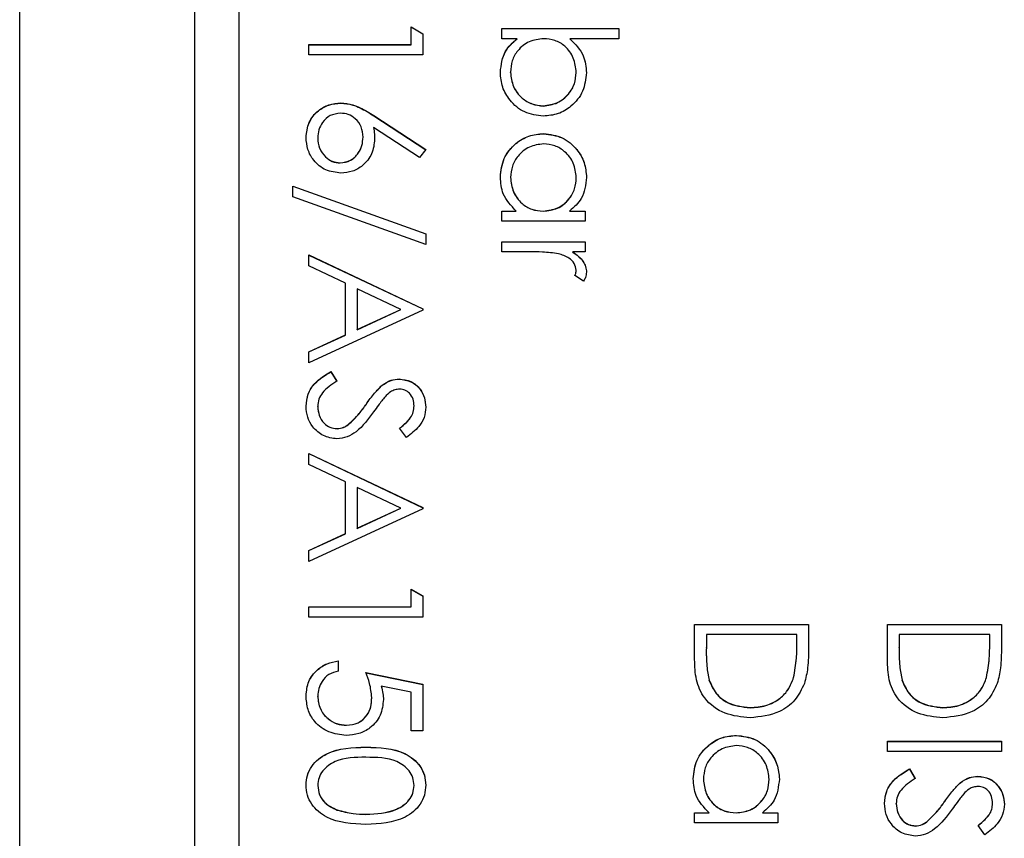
# Model space of a CAD drawing. Header units: millimetres. Extents: x 1371 to 1979, y 376 to 761.
# Tile 10 of 23: x 1912 to 1924, y 590 to 600. Entities that reach past the tile are written whole.
import ezdxf

# ---------------------------------------------------------------- set-up
doc = ezdxf.new("R2010")
doc.units = ezdxf.units.MM

msp = doc.modelspace()

# ---------------------------------------------------------------- linework, layer by layer
at = {"color": 7, "linetype": 'Continuous', "lineweight": 25}
for p, q in [((1912.349, 569.1), (1912.349, 614.078)), ((1914.349, 573.449), (1914.349, 614.078)), ((1914.849, 612.044), (1914.849, 576.049)), ((1916.816, 599.496), (1916.816, 599.696)), ((1916.816, 599.696), (1916.949, 599.619)), ((1916.816, 599.694), (1916.949, 599.618)), ((1917.849, 599.679), (1919.183, 599.679)), ((1917.849, 599.562), (1917.849, 599.679)), ((1917.849, 599.677), (1919.183, 599.677)), ((1919.183, 599.679), (1919.183, 599.562)), ((1916.949, 599.619), (1916.949, 599.379)), ((1918.025, 599.562), (1917.849, 599.562)), ((1918.025, 599.561), (1918.025, 599.562)), ((1919.183, 599.562), (1918.627, 599.562)), ((1918.627, 599.561), (1918.627, 599.562)), ((1915.649, 599.496), (1916.816, 599.496)), ((1915.649, 599.379), (1915.649, 599.496)), ((1915.649, 599.494), (1916.816, 599.494)), ((1916.816, 599.494), (1916.816, 599.496)), ((1916.949, 599.379), (1915.649, 599.379)), ((1917.949, 599.178), (1917.949, 599.18)), ((1918.699, 599.176), (1918.699, 599.178)), ((1916.012, 598.827), (1916.012, 598.829)), ((1918.322, 598.794), (1918.322, 598.796)), ((1916.389, 598.684), (1916.983, 598.296)), ((1916.389, 598.682), (1916.389, 598.684)), ((1916.389, 598.682), (1916.982, 598.295)), ((1916.912, 598.206), (1916.387, 598.549)), ((1916.387, 598.548), (1916.387, 598.549)), ((1915.749, 598.428), (1915.749, 598.429)), ((1916.266, 598.438), (1916.266, 598.439)), ((1918.327, 598.478), (1918.327, 598.479)), ((1916.983, 598.296), (1916.912, 598.206)), ((1916.007, 598.144), (1916.007, 598.146)), ((1917.949, 597.978), (1917.949, 597.98)), ((1918.699, 597.977), (1918.699, 597.979)), ((1915.466, 597.879), (1916.983, 597.336)), ((1915.466, 597.756), (1915.466, 597.879)), ((1915.466, 597.878), (1916.983, 597.334)), ((1916.983, 597.213), (1915.466, 597.756)), ((1917.849, 597.596), (1918.014, 597.596)), ((1917.849, 597.479), (1917.849, 597.596)), ((1917.849, 597.594), (1918.014, 597.594)), ((1918.014, 597.594), (1918.014, 597.596)), ((1918.322, 597.594), (1918.322, 597.596)), ((1918.623, 597.596), (1918.799, 597.596)), ((1918.623, 597.594), (1918.623, 597.596)), ((1918.623, 597.594), (1918.799, 597.594)), ((1918.799, 597.596), (1918.799, 597.479)), ((1918.799, 597.479), (1917.849, 597.479)), ((1916.983, 597.336), (1916.983, 597.213)), ((1917.849, 597.129), (1917.849, 597.246)), ((1917.849, 597.246), (1918.799, 597.246)), ((1917.849, 597.244), (1918.799, 597.244)), ((1918.799, 597.246), (1918.799, 597.129)), ((1915.649, 597.096), (1916.949, 596.479)), ((1915.649, 596.969), (1915.649, 597.096)), ((1915.649, 597.094), (1916.949, 596.478)), ((1918.168, 597.129), (1917.849, 597.129)), ((1918.799, 597.129), (1918.659, 597.129)), ((1918.659, 597.128), (1918.659, 597.129)), ((1916.066, 596.771), (1915.649, 596.969)), ((1918.783, 596.796), (1918.682, 596.86)), ((1918.699, 596.918), (1918.699, 596.92)), ((1916.066, 596.182), (1916.066, 596.771)), ((1916.696, 596.472), (1916.199, 596.708)), ((1916.199, 596.708), (1916.199, 596.243)), ((1916.949, 596.463), (1915.649, 595.863)), ((1916.199, 596.243), (1916.696, 596.472)), ((1916.199, 596.242), (1916.696, 596.471)), ((1916.696, 596.471), (1916.696, 596.472)), ((1916.949, 596.479), (1916.949, 596.463)), ((1915.649, 595.99), (1916.066, 596.182)), ((1915.649, 595.988), (1916.066, 596.18)), ((1916.066, 596.18), (1916.066, 596.182)), ((1916.199, 596.242), (1916.199, 596.243)), ((1915.649, 595.863), (1915.649, 595.99)), ((1915.9, 595.763), (1915.966, 595.653)), ((1915.9, 595.761), (1915.9, 595.763)), ((1915.9, 595.761), (1915.966, 595.651)), ((1916.481, 595.605), (1916.481, 595.607)), ((1916.679, 595.678), (1916.679, 595.68)), ((1915.749, 595.366), (1915.749, 595.368)), ((1916.304, 595.392), (1916.304, 595.394)), ((1916.849, 595.371), (1916.849, 595.372)), ((1916.097, 595.158), (1916.097, 595.16)), ((1915.97, 595.111), (1915.97, 595.113)), ((1916.762, 595.013), (1916.683, 595.118)), ((1915.649, 594.83), (1916.949, 594.213)), ((1915.649, 594.702), (1915.649, 594.83)), ((1915.649, 594.828), (1916.949, 594.211)), ((1916.066, 594.505), (1915.649, 594.702)), ((1916.066, 593.915), (1916.066, 594.505)), ((1916.199, 594.441), (1916.199, 593.977)), ((1916.696, 594.206), (1916.199, 594.441)), ((1916.949, 594.196), (1915.649, 593.596)), ((1916.199, 593.977), (1916.696, 594.206)), ((1916.199, 593.975), (1916.696, 594.204)), ((1916.696, 594.204), (1916.696, 594.206)), ((1916.949, 594.213), (1916.949, 594.196)), ((1915.649, 593.723), (1916.066, 593.915)), ((1915.649, 593.722), (1916.066, 593.914)), ((1916.066, 593.914), (1916.066, 593.915)), ((1916.199, 593.975), (1916.199, 593.977)), ((1915.649, 593.596), (1915.649, 593.723)), ((1916.816, 593.08), (1916.816, 593.28)), ((1916.816, 593.28), (1916.949, 593.204)), ((1916.816, 593.278), (1916.949, 593.202)), ((1916.949, 593.204), (1916.949, 592.963)), ((1915.649, 593.08), (1916.816, 593.08)), ((1915.649, 592.963), (1915.649, 593.08)), ((1915.649, 593.078), (1916.816, 593.078)), ((1916.816, 593.078), (1916.816, 593.08)), ((1916.949, 592.963), (1915.649, 592.963)), ((1920.049, 592.88), (1921.349, 592.88)), ((1920.049, 592.477), (1920.049, 592.88)), ((1920.049, 592.878), (1921.349, 592.878)), ((1921.349, 592.88), (1921.349, 592.617)), ((1922.249, 592.88), (1923.549, 592.88)), ((1922.249, 592.477), (1922.249, 592.88)), ((1922.249, 592.878), (1923.549, 592.878)), ((1923.549, 592.88), (1923.549, 592.617)), ((1920.183, 592.763), (1920.183, 592.614)), ((1921.216, 592.763), (1920.183, 592.763)), ((1921.216, 592.672), (1921.216, 592.763)), ((1921.216, 592.67), (1921.216, 592.672)), ((1922.383, 592.763), (1922.383, 592.614)), ((1923.416, 592.763), (1922.383, 592.763)), ((1923.416, 592.672), (1923.416, 592.763)), ((1923.416, 592.67), (1923.416, 592.672)), ((1920.183, 592.612), (1920.183, 592.614)), ((1922.383, 592.612), (1922.383, 592.614)), ((1915.983, 592.463), (1915.983, 592.347)), ((1916.299, 592.33), (1916.949, 592.197)), ((1916.299, 592.328), (1916.949, 592.195)), ((1920.216, 592.241), (1920.216, 592.242)), ((1921.179, 592.271), (1921.179, 592.272)), ((1922.416, 592.241), (1922.416, 592.242)), ((1923.379, 592.271), (1923.379, 592.272)), ((1916.816, 592.106), (1916.474, 592.176)), ((1916.474, 592.174), (1916.474, 592.176)), ((1916.949, 592.197), (1916.949, 591.663)), ((1915.749, 592.058), (1915.749, 592.06)), ((1916.366, 592.042), (1916.366, 592.044)), ((1916.816, 591.663), (1916.816, 592.106)), ((1920.683, 591.928), (1920.683, 591.93)), ((1922.883, 591.928), (1922.883, 591.93)), ((1916.079, 591.728), (1916.079, 591.73)), ((1916.949, 591.663), (1916.816, 591.663)), ((1920.527, 591.612), (1920.527, 591.613)), ((1916.299, 591.478), (1916.299, 591.48)), ((1922.249, 591.43), (1922.249, 591.547)), ((1922.249, 591.547), (1923.549, 591.547)), ((1922.249, 591.545), (1923.549, 591.545)), ((1923.549, 591.547), (1923.549, 591.43)), ((1923.549, 591.43), (1922.249, 591.43)), ((1922.5, 591.23), (1922.566, 591.12)), ((1922.5, 591.228), (1922.5, 591.23)), ((1922.5, 591.228), (1922.566, 591.119)), ((1920.149, 591.112), (1920.149, 591.114)), ((1920.899, 591.111), (1920.899, 591.113)), ((1923.279, 591.145), (1923.279, 591.147)), ((1915.749, 591.04), (1915.749, 591.042)), ((1916.849, 591.04), (1916.849, 591.042)), ((1923.081, 591.073), (1923.081, 591.074)), ((1915.972, 590.761), (1915.972, 590.763)), ((1922.349, 590.833), (1922.349, 590.835)), ((1922.904, 590.86), (1922.904, 590.861)), ((1923.449, 590.838), (1923.449, 590.84)), ((1916.299, 590.712), (1916.299, 590.714)), ((1920.049, 590.73), (1920.214, 590.73)), ((1920.049, 590.614), (1920.049, 590.73)), ((1920.049, 590.729), (1920.214, 590.729)), ((1920.214, 590.729), (1920.214, 590.73)), ((1920.522, 590.729), (1920.522, 590.73)), ((1920.823, 590.73), (1920.999, 590.73)), ((1920.823, 590.729), (1920.823, 590.73)), ((1920.823, 590.729), (1920.999, 590.729)), ((1920.999, 590.73), (1920.999, 590.614)), ((1920.999, 590.614), (1920.049, 590.614)), ((1922.57, 590.579), (1922.57, 590.58)), ((1922.697, 590.625), (1922.697, 590.627)), ((1923.362, 590.48), (1923.283, 590.586))]:
    msp.add_line(p, q, dxfattribs=at)
for points, knots in [([(1917.833, 599.179), (1917.842, 599.264), (1917.86, 599.417), (1917.975, 599.518), (1918.025, 599.562)], [0, 0, 0, 0, 0.558922, 1, 1, 1, 1]), ([(1917.833, 599.177), (1917.842, 599.262), (1917.86, 599.415), (1917.975, 599.516), (1918.025, 599.561)], [0, 0, 0, 0, 0.5589217, 1, 1, 1, 1]), ([(1918.326, 599.562), (1918.27, 599.556), (1918.157, 599.544), (1918.033, 599.439), (1917.96, 599.312), (1917.953, 599.224), (1917.949, 599.18)], [0, 0, 0, 0, 0.279639, 0.559192, 0.779512, 1, 1, 1, 1]), ([(1918.699, 599.178), (1918.692, 599.233), (1918.679, 599.345), (1918.584, 599.475), (1918.458, 599.551), (1918.37, 599.559), (1918.326, 599.562)], [0, 0, 0, 0, 0.279786, 0.559477, 0.779627, 1, 1, 1, 1]), ([(1918.627, 599.562), (1918.687, 599.501), (1918.795, 599.392), (1918.809, 599.241), (1918.816, 599.175)], [0, 0, 0, 0, 0.5592939, 1, 1, 1, 1]), ([(1918.627, 599.561), (1918.687, 599.5), (1918.795, 599.391), (1918.809, 599.24), (1918.816, 599.173)], [0, 0, 0, 0, 0.559294, 1, 1, 1, 1]), ([(1918.322, 598.679), (1918.249, 598.688), (1918.103, 598.706), (1917.945, 598.844), (1917.847, 599.007), (1917.837, 599.121), (1917.833, 599.179)], [0, 0, 0, 0, 0.279433, 0.559216, 0.779559, 1, 1, 1, 1]), ([(1917.949, 599.18), (1917.956, 599.124), (1917.969, 599.013), (1918.068, 598.886), (1918.191, 598.81), (1918.279, 598.801), (1918.322, 598.796)], [0, 0, 0, 0, 0.279756, 0.559279, 0.779725, 1, 1, 1, 1]), ([(1917.949, 599.178), (1917.956, 599.122), (1917.969, 599.011), (1918.068, 598.885), (1918.191, 598.808), (1918.279, 598.799), (1918.322, 598.794)], [0, 0, 0, 0, 0.279756, 0.559279, 0.779725, 1, 1, 1, 1]), ([(1918.322, 598.796), (1918.378, 598.804), (1918.489, 598.82), (1918.613, 598.921), (1918.686, 599.047), (1918.695, 599.134), (1918.699, 599.178)], [0, 0, 0, 0, 0.279403, 0.559104, 0.779552, 1, 1, 1, 1]), ([(1918.322, 598.794), (1918.378, 598.802), (1918.489, 598.818), (1918.613, 598.92), (1918.686, 599.045), (1918.695, 599.132), (1918.699, 599.176)], [0, 0, 0, 0, 0.279403, 0.559104, 0.779552, 1, 1, 1, 1]), ([(1918.816, 599.175), (1918.807, 599.102), (1918.79, 598.956), (1918.656, 598.794), (1918.495, 598.694), (1918.38, 598.684), (1918.322, 598.679)], [0, 0, 0, 0, 0.279577, 0.559334, 0.779604, 1, 1, 1, 1]), ([(1915.616, 598.435), (1915.623, 598.494), (1915.637, 598.61), (1915.742, 598.741), (1915.875, 598.816), (1915.966, 598.825), (1916.012, 598.829)], [0, 0, 0, 0, 0.27967, 0.559085, 0.779558, 1, 1, 1, 1]), ([(1915.616, 598.434), (1915.623, 598.492), (1915.637, 598.608), (1915.742, 598.739), (1915.875, 598.814), (1915.966, 598.823), (1916.012, 598.827)], [0, 0, 0, 0, 0.27967, 0.559085, 0.779558, 1, 1, 1, 1]), ([(1916.012, 598.829), (1916.058, 598.825), (1916.135, 598.817), (1916.234, 598.776), (1916.313, 598.733), (1916.364, 598.7), (1916.389, 598.684)], [0, 0, 0, 0, 0.3393742, 0.5594856, 0.7797313, 1, 1, 1, 1]), ([(1916.012, 598.827), (1916.058, 598.823), (1916.135, 598.815), (1916.234, 598.774), (1916.313, 598.731), (1916.364, 598.698), (1916.389, 598.682)], [0, 0, 0, 0, 0.339374, 0.559486, 0.779731, 1, 1, 1, 1]), ([(1916.007, 598.712), (1915.967, 598.707), (1915.887, 598.696), (1915.805, 598.615), (1915.756, 598.523), (1915.752, 598.461), (1915.749, 598.429)], [0, 0, 0, 0, 0.279059, 0.55882, 0.779303, 1, 1, 1, 1]), ([(1916.266, 598.439), (1916.262, 598.479), (1916.256, 598.558), (1916.187, 598.649), (1916.1, 598.704), (1916.038, 598.71), (1916.007, 598.712)], [0, 0, 0, 0, 0.280127, 0.559515, 0.779719, 1, 1, 1, 1]), ([(1916.387, 598.549), (1916.391, 598.524), (1916.398, 598.48), (1916.399, 598.435), (1916.399, 598.415)], [0, 0, 0, 0, 0.55991, 1, 1, 1, 1]), ([(1916.387, 598.548), (1916.391, 598.523), (1916.398, 598.478), (1916.399, 598.433), (1916.399, 598.413)], [0, 0, 0, 0, 0.55991, 1, 1, 1, 1]), ([(1916.014, 598.029), (1915.955, 598.036), (1915.836, 598.049), (1915.704, 598.16), (1915.629, 598.296), (1915.62, 598.389), (1915.616, 598.435)], [0, 0, 0, 0, 0.279631, 0.55896, 0.779478, 1, 1, 1, 1]), ([(1915.749, 598.429), (1915.753, 598.389), (1915.761, 598.309), (1915.828, 598.217), (1915.913, 598.156), (1915.976, 598.149), (1916.007, 598.146)], [0, 0, 0, 0, 0.280018, 0.559853, 0.779987, 1, 1, 1, 1]), ([(1915.749, 598.428), (1915.753, 598.388), (1915.761, 598.308), (1915.828, 598.215), (1915.913, 598.154), (1915.976, 598.148), (1916.007, 598.144)], [0, 0, 0, 0, 0.280018, 0.5598526, 0.7799871, 1, 1, 1, 1]), ([(1916.007, 598.146), (1916.048, 598.152), (1916.129, 598.164), (1916.212, 598.249), (1916.259, 598.343), (1916.264, 598.407), (1916.266, 598.439)], [0, 0, 0, 0, 0.278754, 0.558605, 0.779147, 1, 1, 1, 1]), ([(1916.007, 598.144), (1916.048, 598.15), (1916.129, 598.162), (1916.212, 598.248), (1916.259, 598.342), (1916.264, 598.406), (1916.266, 598.438)], [0, 0, 0, 0, 0.278754, 0.558605, 0.779147, 1, 1, 1, 1]), ([(1916.399, 598.415), (1916.393, 598.358), (1916.38, 598.244), (1916.275, 598.117), (1916.148, 598.04), (1916.059, 598.033), (1916.014, 598.029)], [0, 0, 0, 0, 0.279638, 0.559326, 0.779527, 1, 1, 1, 1]), ([(1917.833, 597.984), (1917.841, 598.057), (1917.858, 598.203), (1917.993, 598.365), (1918.155, 598.464), (1918.269, 598.474), (1918.327, 598.479)], [0, 0, 0, 0, 0.279573, 0.559333, 0.779589, 1, 1, 1, 1]), ([(1917.833, 597.982), (1917.841, 598.055), (1917.858, 598.201), (1917.993, 598.363), (1918.155, 598.463), (1918.269, 598.473), (1918.327, 598.478)], [0, 0, 0, 0, 0.279573, 0.559333, 0.779589, 1, 1, 1, 1]), ([(1918.327, 598.479), (1918.4, 598.47), (1918.545, 598.452), (1918.704, 598.314), (1918.801, 598.152), (1918.811, 598.037), (1918.816, 597.98)], [0, 0, 0, 0, 0.279413, 0.559191, 0.779548, 1, 1, 1, 1]), ([(1918.327, 598.478), (1918.4, 598.468), (1918.545, 598.45), (1918.704, 598.313), (1918.801, 598.15), (1918.811, 598.036), (1918.816, 597.979)], [0, 0, 0, 0, 0.279413, 0.559191, 0.779548, 1, 1, 1, 1]), ([(1918.326, 598.363), (1918.27, 598.355), (1918.159, 598.339), (1918.035, 598.237), (1917.962, 598.111), (1917.953, 598.023), (1917.949, 597.98)], [0, 0, 0, 0, 0.279429, 0.559146, 0.77957, 1, 1, 1, 1]), ([(1918.699, 597.979), (1918.693, 598.034), (1918.68, 598.146), (1918.581, 598.272), (1918.457, 598.348), (1918.369, 598.358), (1918.326, 598.363)], [0, 0, 0, 0, 0.279767, 0.559291, 0.779719, 1, 1, 1, 1]), ([(1918.014, 597.596), (1917.955, 597.657), (1917.85, 597.768), (1917.838, 597.918), (1917.833, 597.984)], [0, 0, 0, 0, 0.5587633, 1, 1, 1, 1]), ([(1917.949, 597.98), (1917.956, 597.924), (1917.969, 597.813), (1918.065, 597.683), (1918.19, 597.607), (1918.278, 597.6), (1918.322, 597.596)], [0, 0, 0, 0, 0.279822, 0.559387, 0.779603, 1, 1, 1, 1]), ([(1917.949, 597.978), (1917.956, 597.922), (1917.969, 597.811), (1918.065, 597.681), (1918.19, 597.606), (1918.278, 597.598), (1918.322, 597.594)], [0, 0, 0, 0, 0.2798222, 0.5593866, 0.7796028, 1, 1, 1, 1]), ([(1918.322, 597.596), (1918.378, 597.602), (1918.491, 597.615), (1918.615, 597.72), (1918.689, 597.846), (1918.696, 597.935), (1918.699, 597.979)], [0, 0, 0, 0, 0.27966, 0.55921, 0.779487, 1, 1, 1, 1]), ([(1918.322, 597.594), (1918.378, 597.601), (1918.491, 597.613), (1918.615, 597.718), (1918.689, 597.845), (1918.696, 597.933), (1918.699, 597.977)], [0, 0, 0, 0, 0.27966, 0.55921, 0.779487, 1, 1, 1, 1]), ([(1918.816, 597.98), (1918.806, 597.895), (1918.789, 597.741), (1918.674, 597.64), (1918.623, 597.596)], [0, 0, 0, 0, 0.559062, 1, 1, 1, 1]), ([(1918.495, 597.109), (1918.434, 597.116), (1918.326, 597.13), (1918.217, 597.13), (1918.168, 597.129)], [0, 0, 0, 0, 0.559636, 1, 1, 1, 1]), ([(1918.699, 596.92), (1918.693, 596.947), (1918.681, 597.002), (1918.605, 597.073), (1918.536, 597.095), (1918.495, 597.109)], [0, 0, 0, 0, 0.278336, 0.558768, 1, 1, 1, 1]), ([(1918.659, 597.129), (1918.704, 597.097), (1918.766, 597.051), (1918.81, 596.962), (1918.814, 596.919), (1918.816, 596.898)], [0, 0, 0, 0, 0.5587877, 0.7794811, 1, 1, 1, 1]), ([(1918.659, 597.128), (1918.704, 597.095), (1918.766, 597.05), (1918.81, 596.96), (1918.814, 596.917), (1918.816, 596.896)], [0, 0, 0, 0, 0.558788, 0.779481, 1, 1, 1, 1]), ([(1918.682, 596.86), (1918.687, 596.871), (1918.696, 596.89), (1918.698, 596.911), (1918.699, 596.92)], [0, 0, 0, 0, 0.560396, 1, 1, 1, 1]), ([(1918.682, 596.858), (1918.687, 596.869), (1918.696, 596.888), (1918.698, 596.909), (1918.699, 596.918)], [0, 0, 0, 0, 0.560396, 1, 1, 1, 1]), ([(1918.816, 596.898), (1918.813, 596.877), (1918.809, 596.841), (1918.791, 596.81), (1918.783, 596.796)], [0, 0, 0, 0, 0.559243, 1, 1, 1, 1]), ([(1915.616, 595.368), (1915.621, 595.416), (1915.63, 595.512), (1915.728, 595.66), (1915.835, 595.724), (1915.9, 595.763)], [0, 0, 0, 0, 0.27988, 0.559666, 1, 1, 1, 1]), ([(1915.616, 595.366), (1915.621, 595.414), (1915.63, 595.51), (1915.728, 595.658), (1915.835, 595.722), (1915.9, 595.761)], [0, 0, 0, 0, 0.27988, 0.559666, 1, 1, 1, 1]), ([(1915.966, 595.653), (1915.906, 595.614), (1915.824, 595.56), (1915.758, 595.45), (1915.752, 595.395), (1915.749, 595.368)], [0, 0, 0, 0, 0.5593206, 0.7797817, 1, 1, 1, 1]), ([(1916.304, 595.394), (1916.334, 595.436), (1916.388, 595.512), (1916.453, 595.578), (1916.481, 595.607)], [0, 0, 0, 0, 0.560413, 1, 1, 1, 1]), ([(1916.304, 595.392), (1916.334, 595.435), (1916.388, 595.51), (1916.453, 595.576), (1916.481, 595.605)], [0, 0, 0, 0, 0.560413, 1, 1, 1, 1]), ([(1916.481, 595.607), (1916.515, 595.63), (1916.575, 595.671), (1916.647, 595.677), (1916.679, 595.68)], [0, 0, 0, 0, 0.55984, 1, 1, 1, 1]), ([(1916.481, 595.605), (1916.515, 595.628), (1916.575, 595.669), (1916.647, 595.675), (1916.679, 595.678)], [0, 0, 0, 0, 0.55984, 1, 1, 1, 1]), ([(1916.679, 595.68), (1916.725, 595.674), (1916.818, 595.663), (1916.918, 595.574), (1916.973, 595.468), (1916.979, 595.395), (1916.983, 595.359)], [0, 0, 0, 0, 0.279553, 0.558798, 0.779378, 1, 1, 1, 1]), ([(1916.679, 595.678), (1916.725, 595.672), (1916.818, 595.661), (1916.918, 595.572), (1916.973, 595.466), (1916.979, 595.394), (1916.983, 595.358)], [0, 0, 0, 0, 0.279553, 0.558798, 0.779378, 1, 1, 1, 1]), ([(1916.685, 595.563), (1916.666, 595.561), (1916.63, 595.558), (1916.57, 595.53), (1916.537, 595.497), (1916.517, 595.477)], [0, 0, 0, 0, 0.279946, 0.559774, 1, 1, 1, 1]), ([(1916.849, 595.372), (1916.847, 595.399), (1916.843, 595.451), (1916.803, 595.515), (1916.747, 595.557), (1916.705, 595.561), (1916.685, 595.563)], [0, 0, 0, 0, 0.280274, 0.559931, 0.77992, 1, 1, 1, 1]), ([(1915.968, 594.996), (1915.915, 595.004), (1915.808, 595.018), (1915.695, 595.122), (1915.626, 595.242), (1915.619, 595.326), (1915.616, 595.368)], [0, 0, 0, 0, 0.279183, 0.559085, 0.779446, 1, 1, 1, 1]), ([(1915.749, 595.368), (1915.753, 595.333), (1915.76, 595.263), (1915.812, 595.177), (1915.887, 595.123), (1915.942, 595.116), (1915.97, 595.113)], [0, 0, 0, 0, 0.280276, 0.560148, 0.780153, 1, 1, 1, 1]), ([(1916.097, 595.16), (1916.14, 595.2), (1916.217, 595.271), (1916.278, 595.356), (1916.304, 595.394)], [0, 0, 0, 0, 0.559496, 1, 1, 1, 1]), ([(1916.097, 595.158), (1916.14, 595.198), (1916.217, 595.27), (1916.278, 595.355), (1916.304, 595.392)], [0, 0, 0, 0, 0.559496, 1, 1, 1, 1]), ([(1916.517, 595.477), (1916.492, 595.445), (1916.447, 595.388), (1916.406, 595.329), (1916.387, 595.303)], [0, 0, 0, 0, 0.559906, 1, 1, 1, 1]), ([(1916.683, 595.118), (1916.711, 595.141), (1916.757, 595.178), (1916.812, 595.239), (1916.844, 595.303), (1916.847, 595.349), (1916.849, 595.372)], [0, 0, 0, 0, 0.340409, 0.560482, 0.78018, 1, 1, 1, 1]), ([(1916.683, 595.117), (1916.711, 595.139), (1916.757, 595.176), (1916.812, 595.237), (1916.844, 595.301), (1916.847, 595.347), (1916.849, 595.371)], [0, 0, 0, 0, 0.340409, 0.560482, 0.78018, 1, 1, 1, 1]), ([(1915.749, 595.366), (1915.753, 595.331), (1915.76, 595.261), (1915.812, 595.176), (1915.887, 595.122), (1915.942, 595.115), (1915.97, 595.111)], [0, 0, 0, 0, 0.280276, 0.560148, 0.780153, 1, 1, 1, 1]), ([(1916.387, 595.303), (1916.327, 595.221), (1916.243, 595.108), (1916.086, 595.011), (1916.007, 595.001), (1915.968, 594.996)], [0, 0, 0, 0, 0.560115, 0.780284, 1, 1, 1, 1]), ([(1916.983, 595.359), (1916.979, 595.319), (1916.971, 595.239), (1916.894, 595.114), (1916.813, 595.051), (1916.762, 595.013)], [0, 0, 0, 0, 0.27975, 0.559501, 1, 1, 1, 1]), ([(1915.97, 595.113), (1915.995, 595.116), (1916.042, 595.122), (1916.08, 595.148), (1916.097, 595.16)], [0, 0, 0, 0, 0.55899, 1, 1, 1, 1]), ([(1915.97, 595.111), (1915.995, 595.114), (1916.042, 595.12), (1916.08, 595.146), (1916.097, 595.158)], [0, 0, 0, 0, 0.55899, 1, 1, 1, 1]), ([(1921.179, 592.272), (1921.192, 592.346), (1921.216, 592.479), (1921.216, 592.613), (1921.216, 592.672)], [0, 0, 0, 0, 0.559542, 1, 1, 1, 1]), ([(1923.379, 592.272), (1923.392, 592.346), (1923.416, 592.479), (1923.416, 592.613), (1923.416, 592.672)], [0, 0, 0, 0, 0.559542, 1, 1, 1, 1]), ([(1920.183, 592.614), (1920.182, 592.544), (1920.182, 592.419), (1920.205, 592.296), (1920.216, 592.242)], [0, 0, 0, 0, 0.5604262, 1, 1, 1, 1]), ([(1920.183, 592.612), (1920.182, 592.542), (1920.182, 592.417), (1920.205, 592.295), (1920.216, 592.241)], [0, 0, 0, 0, 0.560426, 1, 1, 1, 1]), ([(1921.179, 592.271), (1921.192, 592.345), (1921.216, 592.477), (1921.216, 592.611), (1921.216, 592.67)], [0, 0, 0, 0, 0.559542, 1, 1, 1, 1]), ([(1921.349, 592.617), (1921.349, 592.539), (1921.349, 592.4), (1921.317, 592.265), (1921.302, 592.205)], [0, 0, 0, 0, 0.5604447, 1, 1, 1, 1]), ([(1922.383, 592.614), (1922.382, 592.544), (1922.382, 592.419), (1922.405, 592.296), (1922.416, 592.242)], [0, 0, 0, 0, 0.560426, 1, 1, 1, 1]), ([(1922.383, 592.612), (1922.382, 592.542), (1922.382, 592.417), (1922.405, 592.295), (1922.416, 592.241)], [0, 0, 0, 0, 0.560426, 1, 1, 1, 1]), ([(1923.379, 592.271), (1923.392, 592.345), (1923.416, 592.477), (1923.416, 592.611), (1923.416, 592.67)], [0, 0, 0, 0, 0.559542, 1, 1, 1, 1]), ([(1923.549, 592.617), (1923.549, 592.539), (1923.549, 592.4), (1923.517, 592.265), (1923.502, 592.205)], [0, 0, 0, 0, 0.560445, 1, 1, 1, 1]), ([(1915.616, 592.067), (1915.622, 592.122), (1915.633, 592.234), (1915.732, 592.36), (1915.854, 592.438), (1915.94, 592.455), (1915.983, 592.463)], [0, 0, 0, 0, 0.279625, 0.559019, 0.77938, 1, 1, 1, 1]), ([(1915.616, 592.065), (1915.622, 592.121), (1915.633, 592.232), (1915.732, 592.358), (1915.854, 592.436), (1915.94, 592.453), (1915.983, 592.462)], [0, 0, 0, 0, 0.279625, 0.559019, 0.77938, 1, 1, 1, 1]), ([(1920.683, 591.813), (1920.585, 591.823), (1920.39, 591.842), (1920.158, 592.01), (1920.056, 592.247), (1920.052, 592.4), (1920.049, 592.477)], [0, 0, 0, 0, 0.280124, 0.559248, 0.778837, 1, 1, 1, 1]), ([(1922.883, 591.813), (1922.785, 591.823), (1922.59, 591.842), (1922.358, 592.01), (1922.256, 592.247), (1922.252, 592.4), (1922.249, 592.477)], [0, 0, 0, 0, 0.280124, 0.559248, 0.778837, 1, 1, 1, 1]), ([(1915.983, 592.347), (1915.946, 592.337), (1915.872, 592.317), (1915.798, 592.237), (1915.757, 592.149), (1915.752, 592.09), (1915.749, 592.06)], [0, 0, 0, 0, 0.28005, 0.559166, 0.779583, 1, 1, 1, 1]), ([(1916.366, 592.044), (1916.36, 592.099), (1916.35, 592.197), (1916.315, 592.289), (1916.299, 592.33)], [0, 0, 0, 0, 0.559416, 1, 1, 1, 1]), ([(1920.216, 592.242), (1920.238, 592.191), (1920.284, 592.087), (1920.448, 591.956), (1920.594, 591.94), (1920.683, 591.93)], [0, 0, 0, 0, 0.280536, 0.561015, 1, 1, 1, 1]), ([(1920.216, 592.241), (1920.238, 592.189), (1920.284, 592.085), (1920.448, 591.954), (1920.594, 591.938), (1920.683, 591.928)], [0, 0, 0, 0, 0.280536, 0.561015, 1, 1, 1, 1]), ([(1920.683, 591.93), (1920.744, 591.934), (1920.865, 591.943), (1921.019, 592.023), (1921.128, 592.138), (1921.162, 592.228), (1921.179, 592.272)], [0, 0, 0, 0, 0.280178, 0.559765, 0.779797, 1, 1, 1, 1]), ([(1920.683, 591.928), (1920.744, 591.933), (1920.865, 591.941), (1921.019, 592.022), (1921.128, 592.137), (1921.162, 592.226), (1921.179, 592.271)], [0, 0, 0, 0, 0.2801784, 0.5597646, 0.7797967, 1, 1, 1, 1]), ([(1922.416, 592.242), (1922.438, 592.191), (1922.484, 592.087), (1922.648, 591.956), (1922.794, 591.94), (1922.883, 591.93)], [0, 0, 0, 0, 0.2805364, 0.5610151, 1, 1, 1, 1]), ([(1922.416, 592.241), (1922.438, 592.189), (1922.484, 592.085), (1922.648, 591.954), (1922.794, 591.938), (1922.883, 591.928)], [0, 0, 0, 0, 0.280536, 0.561015, 1, 1, 1, 1]), ([(1922.883, 591.93), (1922.944, 591.934), (1923.065, 591.943), (1923.219, 592.023), (1923.328, 592.138), (1923.362, 592.228), (1923.379, 592.272)], [0, 0, 0, 0, 0.280178, 0.559765, 0.779797, 1, 1, 1, 1]), ([(1922.883, 591.928), (1922.944, 591.933), (1923.065, 591.941), (1923.219, 592.022), (1923.328, 592.137), (1923.362, 592.226), (1923.379, 592.271)], [0, 0, 0, 0, 0.280178, 0.559765, 0.779797, 1, 1, 1, 1]), ([(1916.474, 592.176), (1916.482, 592.147), (1916.496, 592.097), (1916.498, 592.045), (1916.499, 592.022)], [0, 0, 0, 0, 0.560064, 1, 1, 1, 1]), ([(1916.474, 592.174), (1916.482, 592.146), (1916.496, 592.096), (1916.498, 592.044), (1916.499, 592.021)], [0, 0, 0, 0, 0.560064, 1, 1, 1, 1]), ([(1921.302, 592.205), (1921.27, 592.139), (1921.206, 592.006), (1920.987, 591.846), (1920.798, 591.826), (1920.683, 591.813)], [0, 0, 0, 0, 0.2802641, 0.5607148, 1, 1, 1, 1]), ([(1923.502, 592.205), (1923.47, 592.139), (1923.406, 592.006), (1923.187, 591.846), (1922.998, 591.826), (1922.883, 591.813)], [0, 0, 0, 0, 0.280264, 0.560715, 1, 1, 1, 1]), ([(1916.074, 591.613), (1916.007, 591.621), (1915.872, 591.636), (1915.715, 591.753), (1915.628, 591.907), (1915.62, 592.014), (1915.616, 592.067)], [0, 0, 0, 0, 0.279864, 0.559271, 0.779424, 1, 1, 1, 1]), ([(1915.749, 592.06), (1915.755, 592.011), (1915.766, 591.914), (1915.855, 591.805), (1915.964, 591.739), (1916.041, 591.733), (1916.079, 591.73)], [0, 0, 0, 0, 0.279617, 0.559357, 0.779559, 1, 1, 1, 1]), ([(1915.749, 592.058), (1915.755, 592.01), (1915.766, 591.912), (1915.855, 591.804), (1915.964, 591.738), (1916.041, 591.731), (1916.079, 591.728)], [0, 0, 0, 0, 0.279617, 0.559357, 0.779559, 1, 1, 1, 1]), ([(1916.499, 592.022), (1916.493, 591.96), (1916.479, 591.836), (1916.362, 591.699), (1916.22, 591.623), (1916.123, 591.617), (1916.074, 591.613)], [0, 0, 0, 0, 0.2796881, 0.5590255, 0.7792916, 1, 1, 1, 1]), ([(1916.079, 591.73), (1916.124, 591.735), (1916.214, 591.744), (1916.311, 591.832), (1916.36, 591.938), (1916.364, 592.008), (1916.366, 592.044)], [0, 0, 0, 0, 0.279539, 0.5586168, 0.7790473, 1, 1, 1, 1]), ([(1916.079, 591.728), (1916.124, 591.733), (1916.214, 591.743), (1916.311, 591.83), (1916.36, 591.936), (1916.364, 592.007), (1916.366, 592.042)], [0, 0, 0, 0, 0.279539, 0.558617, 0.779047, 1, 1, 1, 1]), ([(1920.033, 591.118), (1920.041, 591.191), (1920.058, 591.337), (1920.193, 591.499), (1920.355, 591.599), (1920.469, 591.608), (1920.527, 591.613)], [0, 0, 0, 0, 0.279573, 0.559333, 0.779589, 1, 1, 1, 1]), ([(1920.033, 591.117), (1920.041, 591.19), (1920.058, 591.336), (1920.193, 591.497), (1920.355, 591.597), (1920.469, 591.607), (1920.527, 591.612)], [0, 0, 0, 0, 0.279573, 0.559333, 0.779589, 1, 1, 1, 1]), ([(1920.527, 591.613), (1920.6, 591.604), (1920.745, 591.586), (1920.904, 591.449), (1921.001, 591.286), (1921.011, 591.172), (1921.016, 591.115)], [0, 0, 0, 0, 0.279413, 0.559191, 0.779548, 1, 1, 1, 1]), ([(1920.527, 591.612), (1920.6, 591.603), (1920.745, 591.585), (1920.904, 591.447), (1921.001, 591.285), (1921.011, 591.17), (1921.016, 591.113)], [0, 0, 0, 0, 0.279413, 0.559191, 0.779548, 1, 1, 1, 1]), ([(1915.616, 591.046), (1915.619, 591.083), (1915.625, 591.159), (1915.693, 591.297), (1915.912, 591.468), (1916.144, 591.475), (1916.299, 591.48)], [0, 0, 0, 0, 0.1255507, 0.25109, 0.5002501, 1, 1, 1, 1]), ([(1915.616, 591.044), (1915.619, 591.082), (1915.625, 591.158), (1915.693, 591.296), (1915.912, 591.466), (1916.144, 591.474), (1916.299, 591.478)], [0, 0, 0, 0, 0.125551, 0.25109, 0.50025, 1, 1, 1, 1]), ([(1916.299, 591.48), (1916.454, 591.475), (1916.648, 591.469), (1916.843, 591.348), (1916.921, 591.263), (1916.973, 591.16), (1916.979, 591.084), (1916.983, 591.046)], [0, 0, 0, 0, 0.498702, 0.624177, 0.749467, 0.874745, 1, 1, 1, 1]), ([(1916.299, 591.478), (1916.454, 591.473), (1916.648, 591.467), (1916.843, 591.346), (1916.921, 591.262), (1916.973, 591.158), (1916.979, 591.082), (1916.983, 591.044)], [0, 0, 0, 0, 0.498702, 0.624177, 0.749467, 0.874745, 1, 1, 1, 1]), ([(1920.526, 591.497), (1920.47, 591.489), (1920.359, 591.473), (1920.235, 591.371), (1920.162, 591.245), (1920.153, 591.158), (1920.149, 591.114)], [0, 0, 0, 0, 0.279429, 0.559146, 0.77957, 1, 1, 1, 1]), ([(1920.899, 591.113), (1920.893, 591.169), (1920.88, 591.28), (1920.781, 591.407), (1920.657, 591.483), (1920.569, 591.492), (1920.526, 591.497)], [0, 0, 0, 0, 0.279767, 0.559291, 0.779719, 1, 1, 1, 1]), ([(1916.299, 591.363), (1916.178, 591.362), (1915.996, 591.361), (1915.818, 591.236), (1915.759, 591.131), (1915.752, 591.071), (1915.749, 591.042)], [0, 0, 0, 0, 0.500291, 0.749086, 0.874606, 1, 1, 1, 1]), ([(1916.849, 591.042), (1916.846, 591.071), (1916.84, 591.131), (1916.795, 591.21), (1916.731, 591.273), (1916.572, 591.359), (1916.421, 591.362), (1916.299, 591.363)], [0, 0, 0, 0, 0.125139, 0.250418, 0.375519, 0.500847, 1, 1, 1, 1]), ([(1922.216, 590.835), (1922.221, 590.883), (1922.23, 590.979), (1922.328, 591.127), (1922.435, 591.191), (1922.5, 591.23)], [0, 0, 0, 0, 0.27988, 0.559666, 1, 1, 1, 1]), ([(1922.216, 590.833), (1922.221, 590.881), (1922.23, 590.977), (1922.328, 591.126), (1922.435, 591.189), (1922.5, 591.228)], [0, 0, 0, 0, 0.27988, 0.559666, 1, 1, 1, 1]), ([(1920.214, 590.73), (1920.155, 590.792), (1920.05, 590.902), (1920.038, 591.052), (1920.033, 591.118)], [0, 0, 0, 0, 0.558763, 1, 1, 1, 1]), ([(1920.149, 591.114), (1920.156, 591.058), (1920.169, 590.947), (1920.265, 590.817), (1920.39, 590.742), (1920.478, 590.734), (1920.522, 590.73)], [0, 0, 0, 0, 0.2798222, 0.5593866, 0.7796028, 1, 1, 1, 1]), ([(1920.149, 591.112), (1920.156, 591.057), (1920.169, 590.945), (1920.265, 590.816), (1920.39, 590.74), (1920.478, 590.732), (1920.522, 590.729)], [0, 0, 0, 0, 0.279822, 0.559387, 0.779603, 1, 1, 1, 1]), ([(1920.522, 590.73), (1920.578, 590.736), (1920.691, 590.749), (1920.815, 590.854), (1920.889, 590.98), (1920.896, 591.069), (1920.899, 591.113)], [0, 0, 0, 0, 0.27966, 0.55921, 0.779487, 1, 1, 1, 1]), ([(1920.522, 590.729), (1920.578, 590.735), (1920.691, 590.747), (1920.815, 590.852), (1920.889, 590.979), (1920.896, 591.067), (1920.899, 591.111)], [0, 0, 0, 0, 0.27966, 0.55921, 0.779487, 1, 1, 1, 1]), ([(1921.016, 591.115), (1921.006, 591.029), (1920.989, 590.875), (1920.874, 590.775), (1920.823, 590.73)], [0, 0, 0, 0, 0.559062, 1, 1, 1, 1]), ([(1922.566, 591.12), (1922.506, 591.082), (1922.424, 591.028), (1922.358, 590.918), (1922.352, 590.862), (1922.349, 590.835)], [0, 0, 0, 0, 0.559321, 0.779782, 1, 1, 1, 1]), ([(1923.081, 591.074), (1923.115, 591.097), (1923.175, 591.138), (1923.247, 591.144), (1923.279, 591.147)], [0, 0, 0, 0, 0.55984, 1, 1, 1, 1]), ([(1923.081, 591.073), (1923.115, 591.095), (1923.175, 591.136), (1923.247, 591.142), (1923.279, 591.145)], [0, 0, 0, 0, 0.55984, 1, 1, 1, 1]), ([(1923.279, 591.147), (1923.325, 591.141), (1923.418, 591.13), (1923.518, 591.041), (1923.573, 590.935), (1923.579, 590.863), (1923.583, 590.827)], [0, 0, 0, 0, 0.279553, 0.558798, 0.779378, 1, 1, 1, 1]), ([(1923.279, 591.145), (1923.325, 591.14), (1923.418, 591.128), (1923.518, 591.039), (1923.573, 590.933), (1923.579, 590.861), (1923.583, 590.825)], [0, 0, 0, 0, 0.279553, 0.558798, 0.779378, 1, 1, 1, 1]), ([(1916.299, 590.597), (1916.143, 590.604), (1915.909, 590.615), (1915.693, 590.792), (1915.625, 590.931), (1915.619, 591.007), (1915.616, 591.046)], [0, 0, 0, 0, 0.499407, 0.748743, 0.874372, 1, 1, 1, 1]), ([(1915.749, 591.042), (1915.754, 591.006), (1915.763, 590.935), (1915.837, 590.825), (1915.921, 590.786), (1915.972, 590.763)], [0, 0, 0, 0, 0.280257, 0.560781, 1, 1, 1, 1]), ([(1915.749, 591.04), (1915.754, 591.004), (1915.763, 590.933), (1915.837, 590.824), (1915.921, 590.785), (1915.972, 590.761)], [0, 0, 0, 0, 0.280257, 0.560781, 1, 1, 1, 1]), ([(1916.983, 591.046), (1916.979, 591.007), (1916.973, 590.931), (1916.906, 590.791), (1916.689, 590.616), (1916.455, 590.604), (1916.299, 590.597)], [0, 0, 0, 0, 0.1256, 0.251197, 0.500581, 1, 1, 1, 1]), ([(1916.299, 590.714), (1916.42, 590.718), (1916.601, 590.726), (1916.779, 590.847), (1916.84, 590.952), (1916.846, 591.012), (1916.849, 591.042)], [0, 0, 0, 0, 0.500072, 0.749021, 0.874598, 1, 1, 1, 1]), ([(1916.299, 590.712), (1916.42, 590.717), (1916.601, 590.724), (1916.779, 590.846), (1916.84, 590.951), (1916.846, 591.01), (1916.849, 591.04)], [0, 0, 0, 0, 0.500072, 0.749021, 0.874598, 1, 1, 1, 1]), ([(1922.904, 590.861), (1922.934, 590.904), (1922.988, 590.979), (1923.053, 591.045), (1923.081, 591.074)], [0, 0, 0, 0, 0.560413, 1, 1, 1, 1]), ([(1922.904, 590.86), (1922.934, 590.902), (1922.988, 590.978), (1923.053, 591.044), (1923.081, 591.073)], [0, 0, 0, 0, 0.560413, 1, 1, 1, 1]), ([(1923.285, 591.03), (1923.266, 591.029), (1923.23, 591.026), (1923.17, 590.997), (1923.137, 590.965), (1923.117, 590.944)], [0, 0, 0, 0, 0.2799464, 0.5597741, 1, 1, 1, 1]), ([(1923.449, 590.84), (1923.447, 590.866), (1923.443, 590.919), (1923.403, 590.982), (1923.347, 591.024), (1923.305, 591.028), (1923.285, 591.03)], [0, 0, 0, 0, 0.280274, 0.559931, 0.77992, 1, 1, 1, 1]), ([(1923.117, 590.944), (1923.092, 590.912), (1923.047, 590.855), (1923.006, 590.796), (1922.987, 590.77)], [0, 0, 0, 0, 0.5599058, 1, 1, 1, 1]), ([(1915.972, 590.763), (1916.032, 590.746), (1916.139, 590.717), (1916.25, 590.714), (1916.299, 590.714)], [0, 0, 0, 0, 0.559599, 1, 1, 1, 1]), ([(1915.972, 590.761), (1916.032, 590.745), (1916.139, 590.715), (1916.25, 590.713), (1916.299, 590.712)], [0, 0, 0, 0, 0.559599, 1, 1, 1, 1]), ([(1922.568, 590.464), (1922.515, 590.471), (1922.408, 590.485), (1922.295, 590.589), (1922.226, 590.709), (1922.219, 590.793), (1922.216, 590.835)], [0, 0, 0, 0, 0.279183, 0.559085, 0.779446, 1, 1, 1, 1]), ([(1922.349, 590.835), (1922.353, 590.8), (1922.36, 590.73), (1922.412, 590.645), (1922.487, 590.591), (1922.542, 590.584), (1922.57, 590.58)], [0, 0, 0, 0, 0.280276, 0.560148, 0.780153, 1, 1, 1, 1]), ([(1922.349, 590.833), (1922.353, 590.798), (1922.36, 590.728), (1922.412, 590.643), (1922.487, 590.589), (1922.542, 590.582), (1922.57, 590.579)], [0, 0, 0, 0, 0.280276, 0.560148, 0.780153, 1, 1, 1, 1]), ([(1922.987, 590.77), (1922.927, 590.688), (1922.843, 590.575), (1922.686, 590.478), (1922.607, 590.468), (1922.568, 590.464)], [0, 0, 0, 0, 0.560115, 0.780284, 1, 1, 1, 1]), ([(1922.697, 590.627), (1922.74, 590.667), (1922.817, 590.738), (1922.878, 590.824), (1922.904, 590.861)], [0, 0, 0, 0, 0.5594958, 1, 1, 1, 1]), ([(1922.697, 590.625), (1922.74, 590.665), (1922.817, 590.737), (1922.878, 590.822), (1922.904, 590.86)], [0, 0, 0, 0, 0.559496, 1, 1, 1, 1]), ([(1923.283, 590.586), (1923.311, 590.608), (1923.357, 590.645), (1923.412, 590.706), (1923.444, 590.77), (1923.447, 590.816), (1923.449, 590.84)], [0, 0, 0, 0, 0.340409, 0.560482, 0.78018, 1, 1, 1, 1]), ([(1923.283, 590.584), (1923.311, 590.607), (1923.357, 590.644), (1923.412, 590.705), (1923.444, 590.768), (1923.447, 590.815), (1923.449, 590.838)], [0, 0, 0, 0, 0.340409, 0.560482, 0.78018, 1, 1, 1, 1]), ([(1923.583, 590.827), (1923.579, 590.787), (1923.571, 590.706), (1923.494, 590.581), (1923.413, 590.519), (1923.362, 590.48)], [0, 0, 0, 0, 0.27975, 0.559501, 1, 1, 1, 1]), ([(1922.57, 590.58), (1922.595, 590.583), (1922.642, 590.589), (1922.68, 590.615), (1922.697, 590.627)], [0, 0, 0, 0, 0.55899, 1, 1, 1, 1]), ([(1922.57, 590.579), (1922.595, 590.582), (1922.642, 590.587), (1922.68, 590.614), (1922.697, 590.625)], [0, 0, 0, 0, 0.55899, 1, 1, 1, 1])]:
    msp.add_open_spline(points, degree=3, knots=knots, dxfattribs=at)

doc.saveas('drawing.dxf')
